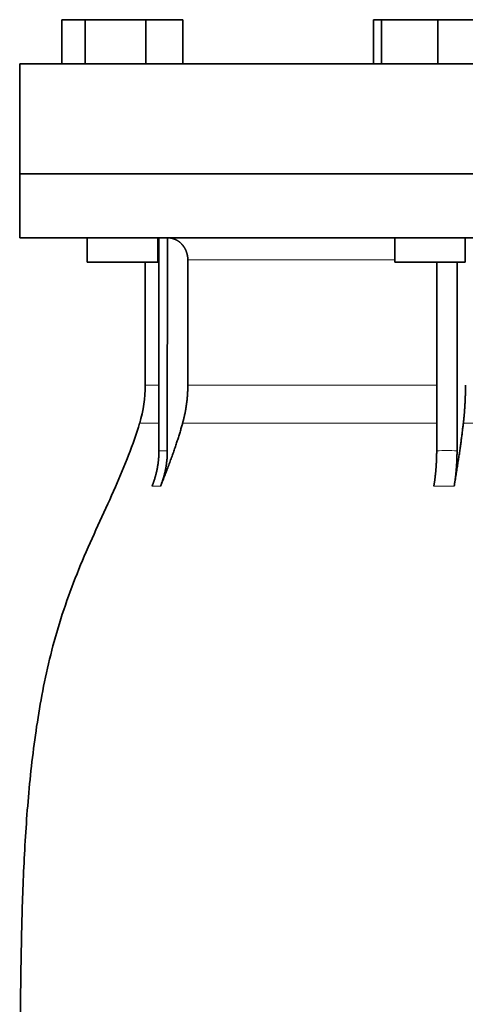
# Model space of a CAD drawing. Header units: millimetres. Extents: x 452 to 1336, y -1172 to 1297.
# Tile 24 of 27: x 960 to 1062, y 573 to 796. Entities that reach past the tile are written whole.
import ezdxf

# ---------------------------------------------------------------- set-up
doc = ezdxf.new("R2010")
doc.units = ezdxf.units.MM
doc.layers.add('VSI344-454_FLANG', color=7, linetype='Continuous')
doc.layers.add('VSI344-454_TESTA', color=7, linetype='Continuous')

# ---------------------------------------------------------------- blocks, each defined once
blk = doc.blocks.new('SE3')
at = {"layer": 'VSI344-454_FLANG', "color": 7, "linetype": 'Continuous', "lineweight": 35}
for p, q in [((970, 796.39), (970, 786.39)), ((970, 796.39), (975.3, 796.39)), ((975.3, 796.39), (975.3, 786.39)), ((975.3, 796.39), (989.04, 796.39)), ((989.04, 796.39), (989.04, 786.39)), ((989.04, 796.39), (997.47, 796.39)), ((997.47, 796.39), (997.47, 786.39)), ((1040.75, 796.39), (1040.75, 786.39)), ((1040.75, 796.39), (1042.56, 796.39)), ((1042.56, 796.39), (1042.56, 786.39)), ((1042.56, 796.39), (1055.36, 796.39)), ((1055.36, 796.39), (1055.36, 786.39)), ((1055.36, 796.39), (1066.35, 796.39)), ((960.42, 786.39), (1242.37, 786.39)), ((960.42, 786.39), (960.42, 761.39)), ((1242.37, 761.39), (960.42, 761.39))]:
    blk.add_line(p, q, dxfattribs=at)
at = {"layer": 'VSI344-454_TESTA', "color": 7, "linetype": 'Continuous', "lineweight": 35}
for p, q in [((960.42, 761.39), (1242.37, 761.39)), ((960.42, 761.39), (960.42, 746.89)), ((1242.37, 746.89), (960.42, 746.89)), ((975.74, 746.89), (975.74, 741.39)), ((991.74, 741.39), (991.74, 746.89)), ((992.02, 746.89), (992.02, 698.54)), ((993.94, 746.89), (993.93, 698.54)), ((1045.55, 746.89), (1045.55, 741.39)), ((1061.55, 741.39), (1061.55, 746.89)), ((991.74, 741.39), (975.74, 741.39)), ((988.92, 741.39), (988.92, 713.46)), ((998.58, 741.89), (998.58, 713.46)), ((1045.55, 741.39), (1061.55, 741.39)), ((1055.07, 741.39), (1055.07, 698.54)), ((1059.69, 741.39), (1059.69, 698.54))]:
    blk.add_line(p, q, dxfattribs=at)
at = {"layer": 'VSI344-454_TESTA', "color": 4, "linetype": 'Continuous', "lineweight": 9}
for p, q in [((991.88, 741.89), (991.74, 741.89)), ((1045.55, 741.89), (998.58, 741.89)), ((991.88, 713.46), (988.92, 713.46)), ((998.58, 713.46), (1055.06, 713.46)), ((987.65, 704.84), (991.9, 704.84)), ((997.41, 704.84), (1055.06, 704.84)), ((1061.13, 704.84), (1081.1, 704.84)), ((992.02, 698.54), (993.93, 698.54)), ((990.45, 690.48), (992.37, 690.48)), ((1054.42, 690.48), (1059.04, 690.48))]:
    blk.add_line(p, q, dxfattribs=at)
at = {"layer": 'VSI344-454_TESTA', "color": 7, "linetype": 'Continuous', "lineweight": 35}
blk.add_arc((958.92, 713.46), 30, 343.3164, 0, dxfattribs=at)
for points, degree, knots in [([(998.58, 741.89), (998.58, 742.86), (998.24, 743.76), (998.08, 744.2), (997.84, 744.6), (997.6, 745), (997.3, 745.34), (996.69, 746.04), (995.88, 746.44), (995.45, 746.65), (994.98, 746.77), (994.47, 746.89), (993.94, 746.89)], 2, [0, 0, 0, 0.25, 0.25, 0.375, 0.375, 0.5, 0.5, 0.75, 0.75, 0.875, 0.875, 1, 1, 1]), ([(997.41, 704.84), (997.99, 706.94), (998.28, 709.1), (998.58, 711.27), (998.58, 713.46)], 2, [0, 0, 0, 0.5, 0.5, 1, 1, 1]), ([(1061.13, 704.84), (1061.37, 706.94), (1061.49, 709.1), (1061.61, 711.27), (1061.61, 713.46)], 2, [0, 0, 0, 0.5, 0.5, 1, 1, 1]), ([(987.65, 704.84), (986.2, 699.98), (982.24, 690.13), (974.97, 674.98), (968.79, 658.62), (965.04, 642.09), (962.83, 625.95), (961.57, 609.98), (960.91, 594.1), (960.7, 580.33), (960.56, 571.78), (960.56, 568.42)], 3, [0, 0, 0, 0, 0.117079, 0.240569, 0.360617, 0.476421, 0.590288, 0.703407, 0.816259, 0.929029, 1, 1, 1, 1]), ([(997.41, 704.84), (997.33, 704.55), (997.16, 703.94), (996.89, 703.02), (996.59, 702.07), (996.28, 701.07), (995.94, 700.04), (995.58, 698.98), (995.2, 697.87), (994.79, 696.73), (994.35, 695.56), (993.9, 694.34), (993.41, 693.09), (992.9, 691.8), (992.55, 690.92), (992.37, 690.48)], 3, [0, 0, 0, 0, 0.060224, 0.123108, 0.18868, 0.256969, 0.328008, 0.401832, 0.478479, 0.557988, 0.640402, 0.725764, 0.814119, 0.905515, 1, 1, 1, 1]), ([(1061.13, 704.84), (1061.09, 704.55), (1061.02, 703.94), (1060.91, 703.02), (1060.79, 702.07), (1060.66, 701.07), (1060.52, 700.04), (1060.37, 698.98), (1060.21, 697.87), (1060.04, 696.73), (1059.86, 695.56), (1059.67, 694.34), (1059.47, 693.09), (1059.26, 691.8), (1059.11, 690.92), (1059.04, 690.48)], 3, [0, 0, 0, 0, 0.060219, 0.1231, 0.188668, 0.256955, 0.327993, 0.401816, 0.478463, 0.557973, 0.640388, 0.725752, 0.814111, 0.90551, 1, 1, 1, 1]), ([(990.45, 690.48), (991.23, 692.39), (991.62, 694.43), (992.02, 696.46), (992.02, 698.54)], 2, [0, 0, 0, 0.500137, 0.500137, 1, 1, 1]), ([(993.93, 698.54), (993.93, 696.46), (993.54, 694.43), (993.14, 692.39), (992.37, 690.48)], 2, [0, 0, 0, 0.499854, 0.499854, 1, 1, 1]), ([(1054.42, 690.48), (1054.74, 692.39), (1054.9, 694.43), (1055.07, 696.46), (1055.07, 698.54)], 2, [0, 0, 0, 0.500132, 0.500132, 1, 1, 1]), ([(1059.69, 698.54), (1059.69, 696.46), (1059.52, 694.43), (1059.36, 692.39), (1059.04, 690.48)], 2, [0, 0, 0, 0.499868, 0.499868, 1, 1, 1])]:
    blk.add_open_spline(points, degree=degree, knots=knots, dxfattribs=at)
at = {"layer": 'VSI344-454_TESTA', "color": 4, "linetype": 'Continuous', "lineweight": 9}
blk.add_open_spline([(1055.07, 698.54), (1055.07, 698.54), (1055.07, 698.54), (1055.07, 698.54), (1055.84, 698.58), (1057.39, 698.61), (1058.92, 698.57), (1059.69, 698.54), (1059.69, 698.54), (1059.69, 698.54), (1059.69, 698.54)], degree=3, knots=[0, 0, 0, 0, 0.000018, 0.000018, 0.000018, 0.5, 0.999982, 0.999982, 0.999982, 1, 1, 1, 1], dxfattribs=at)

msp = doc.modelspace()

# ---------------------------------------------------------------- block references
msp.add_blockref('SE3', (0, 0))

doc.saveas('drawing.dxf')
